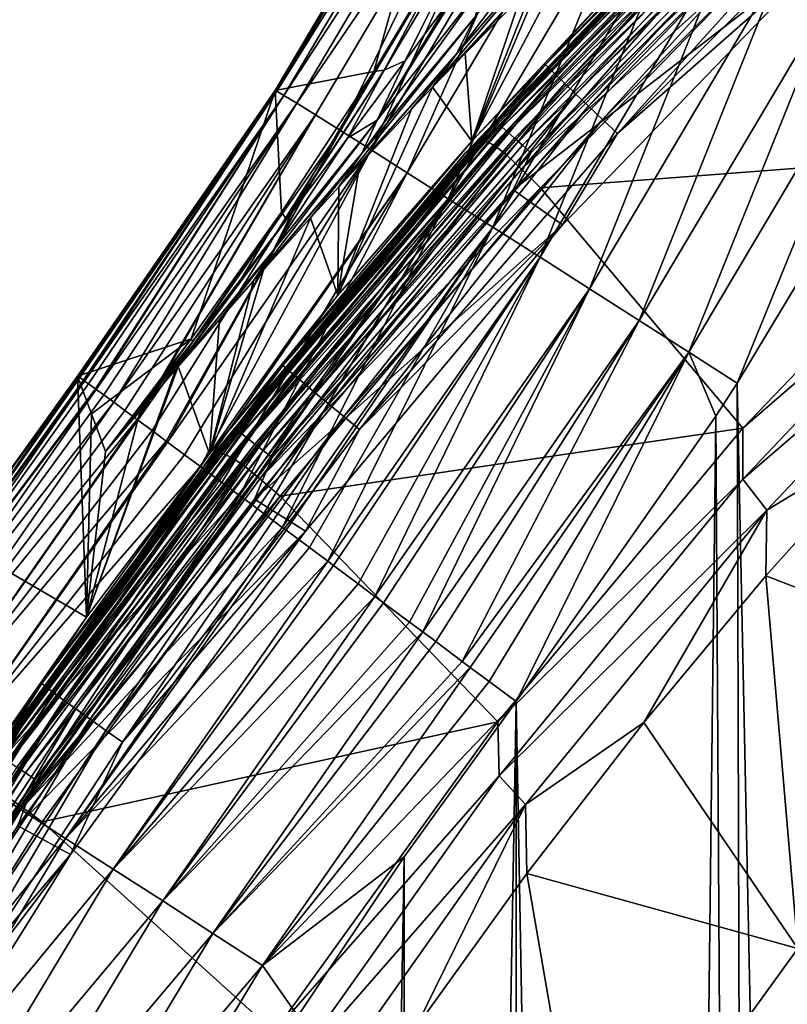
# Model space of a CAD drawing. Header units: metres. Extents: x -24 to 72, y -247 to 22.
# Tile 135 of 256: x -19.69 to -16.54, y -210.34 to -206.3. Entities that reach past the tile are written whole.
import ezdxf

# ---------------------------------------------------------------- set-up
doc = ezdxf.new("R2010")
doc.units = ezdxf.units.M
doc.layers.add('solid_509589_MEDIA_SW0001', color=7, linetype='CONTINUOUS')

msp = doc.modelspace()

# ---------------------------------------------------------------- linework, layer by layer
at = {"layer": 'solid_509589_MEDIA_SW0001'}
for points in [[(-16.37866, -205.326019, 274.504364), (-17.537264, -206.484451, 274.524597), (-16.674805, -205.594482, 274.594727)], [(-17.520477, -206.501587, 274.441193), (-17.537264, -206.484451, 274.524597), (-16.37866, -205.326019, 274.504364)], [(-16.362984, -205.344269, 274.42099), (-17.520477, -206.501587, 274.441193), (-16.37866, -205.326019, 274.504364)], [(-17.493374, -206.528259, 274.36322), (-17.520477, -206.501587, 274.441193), (-16.362984, -205.344269, 274.42099)], [(-16.337669, -205.372726, 274.343048), (-17.493374, -206.528259, 274.36322), (-16.362984, -205.344269, 274.42099)], [(-18.645992, -206.591751, 306.954346), (-17.91927, -205.364166, 306.946136), (-18.241711, -206.513687, 290.36264)], [(-17.911484, -205.366425, 307.182281), (-17.91927, -205.364166, 306.946136), (-18.645992, -206.591751, 306.954346)], [(-18.638815, -206.594864, 307.19046), (-17.911484, -205.366425, 307.182281), (-18.645992, -206.591751, 306.954346)], [(-18.638815, -206.594864, 307.19046), (-17.880953, -205.381012, 307.42514), (-17.911484, -205.366425, 307.182281)], [(-18.638815, -206.594864, 307.19046), (-18.609859, -206.611908, 307.433319), (-17.880953, -205.381012, 307.42514)], [(-18.609859, -206.611908, 307.433319), (-17.825811, -205.408997, 307.670654), (-17.880953, -205.381012, 307.42514)], [(-17.91927, -205.364166, 306.946136), (-17.862982, -205.884933, 289.738464), (-18.241711, -206.513687, 290.36264)], [(-17.456768, -206.563675, 274.292999), (-17.493374, -206.528259, 274.36322), (-16.337669, -205.372726, 274.343048)], [(-16.303484, -205.410568, 274.272858), (-17.456768, -206.563675, 274.292999), (-16.337669, -205.372726, 274.343048)], [(-18.609859, -206.611908, 307.433319), (-18.557323, -206.644058, 307.678802), (-17.825811, -205.408997, 307.670654)], [(-18.557323, -206.644058, 307.678802), (-17.744928, -205.451019, 307.914063), (-17.825811, -205.408997, 307.670654)], [(-17.411764, -206.606766, 274.232605), (-17.456768, -206.563675, 274.292999), (-16.303484, -205.410568, 274.272858)], [(-16.261454, -205.456635, 274.212555), (-17.411764, -206.606766, 274.232605), (-16.303484, -205.410568, 274.272858)], [(-18.557323, -206.644058, 307.678802), (-18.48012, -206.692032, 307.922241), (-17.744928, -205.451019, 307.914063)], [(-18.48012, -206.692032, 307.922241), (-18.378059, -206.755997, 308.158447), (-17.744928, -205.451019, 307.914063)], [(-18.378059, -206.755997, 308.158447), (-17.638111, -205.507217, 308.150208), (-17.744928, -205.451019, 307.914063)], [(-17.359718, -206.656235, 274.183929), (-17.411764, -206.606766, 274.232605), (-16.261454, -205.456635, 274.212555)], [(-16.212845, -205.509537, 274.16391), (-17.359718, -206.656235, 274.183929), (-16.261454, -205.456635, 274.212555)], [(-18.378059, -206.755997, 308.158447), (-18.251966, -206.835449, 308.382141), (-17.638111, -205.507217, 308.150208)], [(-18.251966, -206.835449, 308.382141), (-17.506231, -205.577194, 308.37384), (-17.638111, -205.507217, 308.150208)], [(-17.302195, -206.710587, 274.148376), (-17.359718, -206.656235, 274.183929), (-16.212845, -205.509537, 274.16391)], [(-16.159121, -205.567688, 274.128418), (-17.302195, -206.710587, 274.148376), (-16.212845, -205.509537, 274.16391)], [(-17.741938, -206.71846, 273.917389), (-16.586966, -205.534882, 273.896729), (-16.703791, -205.641541, 273.849823)], [(-16.577118, -205.544357, 273.943848), (-16.586966, -205.534882, 273.896729), (-17.741938, -206.71846, 273.917389)], [(-16.577118, -205.544357, 273.943848), (-17.741938, -206.71846, 273.917389), (-17.731405, -206.727234, 273.964508)], [(-16.577118, -205.544357, 273.943848), (-17.731405, -206.727234, 273.964508), (-16.561125, -205.560318, 273.987396)], [(-18.251966, -206.835449, 308.382141), (-18.103718, -206.92923, 308.588318), (-17.506231, -205.577194, 308.37384)], [(-18.103718, -206.92923, 308.588318), (-17.35125, -205.659897, 308.579865), (-17.506231, -205.577194, 308.37384)], [(-17.731405, -206.727234, 273.964508), (-17.714296, -206.74205, 274.008026), (-16.561125, -205.560318, 273.987396)], [(-16.561125, -205.560318, 273.987396), (-17.714296, -206.74205, 274.008026), (-16.539598, -205.582153, 274.025696)], [(-17.714296, -206.74205, 274.008026), (-17.691271, -206.762344, 274.046295), (-16.539598, -205.582153, 274.025696)], [(-16.539598, -205.582153, 274.025696), (-17.691271, -206.762344, 274.046295), (-16.513369, -205.609024, 274.057251)], [(-16.159121, -205.567688, 274.128418), (-17.240925, -206.768188, 274.127045), (-17.302195, -206.710587, 274.148376)], [(-16.159121, -205.567688, 274.128418), (-16.1019, -205.629333, 274.107147), (-17.240925, -206.768188, 274.127045)], [(-17.809338, -206.799973, 273.09549), (-16.643423, -205.596756, 273.074493), (-17.788157, -206.798676, 272.87439)], [(-16.703791, -205.641541, 273.849823), (-16.643423, -205.596756, 273.074493), (-17.809338, -206.799973, 273.09549)], [(-17.788157, -206.798676, 272.87439), (-16.620968, -205.596024, 272.853394), (-17.749828, -206.815262, 272.654724)], [(-16.643423, -205.596756, 273.074493), (-16.620968, -205.596024, 272.853394), (-17.788157, -206.798676, 272.87439)], [(-16.620968, -205.596024, 272.853394), (-16.583269, -205.614914, 272.633759), (-17.749828, -206.815262, 272.654724)], [(-17.749828, -206.815262, 272.654724), (-16.583269, -205.614914, 272.633759), (-17.698635, -206.853912, 272.440491)], [(-16.583269, -205.614914, 272.633759), (-16.534454, -205.65686, 272.419617), (-17.698635, -206.853912, 272.440491)], [(-17.691271, -206.762344, 274.046295), (-17.663216, -206.787354, 274.07782), (-16.513369, -205.609024, 274.057251)], [(-16.513369, -205.609024, 274.057251), (-17.663216, -206.787354, 274.07782), (-16.483448, -205.639908, 274.080872)], [(-17.537264, -206.484451, 274.524597), (-17.267267, -206.186844, 274.605072), (-16.674805, -205.594482, 274.594727)], [(-17.240925, -206.768188, 274.127045), (-16.1019, -205.629333, 274.107147), (-16.327068, -205.962326, 274.105438)], [(-18.103718, -206.92923, 308.588318), (-17.936157, -207.035507, 308.77243), (-17.35125, -205.659897, 308.579865)], [(-17.936157, -207.035507, 308.77243), (-17.176147, -205.753754, 308.763824), (-17.35125, -205.659897, 308.579865)], [(-17.864355, -206.847565, 273.87085), (-16.703791, -205.641541, 273.849823), (-17.809338, -206.799973, 273.09549)], [(-17.741938, -206.71846, 273.917389), (-16.703791, -205.641541, 273.849823), (-17.864355, -206.847565, 273.87085)], [(-17.698635, -206.853912, 272.440491), (-16.534454, -205.65686, 272.419617), (-17.63525, -206.914185, 272.23468)], [(-17.663216, -206.787354, 274.07782), (-17.631212, -206.816086, 274.10141), (-16.483448, -205.639908, 274.080872)], [(-16.534454, -205.65686, 272.419617), (-16.47517, -205.72142, 272.213867), (-17.63525, -206.914185, 272.23468)], [(-16.483448, -205.639908, 274.080872), (-17.631212, -206.816086, 274.10141), (-16.450985, -205.673584, 274.095673)], [(-17.33926, -205.696518, 287.342468), (-17.394405, -205.858673, 287.149506), (-17.901068, -206.440231, 287.978607)], [(-17.826345, -206.291229, 288.179047), (-17.33926, -205.696518, 287.342468), (-17.901068, -206.440231, 287.978607)], [(-17.631212, -206.816086, 274.10141), (-17.596489, -206.847443, 274.11615), (-16.450985, -205.673584, 274.095673)], [(-16.450985, -205.673584, 274.095673), (-17.596489, -206.847443, 274.11615), (-16.52075, -205.807907, 274.102753)], [(-17.63525, -206.914185, 272.23468), (-16.47517, -205.72142, 272.213867), (-16.402811, -205.80423, 272.019562)], [(-17.936157, -207.035507, 308.77243), (-17.752926, -207.152008, 308.930969), (-17.176147, -205.753754, 308.763824)], [(-17.752926, -207.152008, 308.930969), (-16.984732, -205.85672, 308.92215), (-17.176147, -205.753754, 308.763824)], [(-17.668833, -206.999619, 274.123566), (-16.327068, -205.962326, 274.105438), (-16.52075, -205.807907, 274.102753)], [(-17.596489, -206.847443, 274.11615), (-17.668833, -206.999619, 274.123566), (-16.52075, -205.807907, 274.102753)], [(-17.63525, -206.914185, 272.23468), (-16.402811, -205.80423, 272.019562), (-17.556961, -206.991119, 272.040253)], [(-15.640821, -206.844528, 270.135468), (-17.556961, -206.991119, 272.040253), (-16.402811, -205.80423, 272.019562)], [(-17.802208, -205.84375, 289.163055), (-18.112621, -206.469467, 289.328735), (-18.198643, -206.507797, 289.78299)], [(-17.802208, -205.84375, 289.163055), (-18.198643, -206.507797, 289.78299), (-17.862982, -205.884933, 289.738464)], [(-17.802208, -205.84375, 289.163055), (-17.929056, -206.219742, 288.935242), (-18.112621, -206.469467, 289.328735)], [(-17.394405, -205.858673, 287.149506), (-17.476107, -206.012192, 286.955048), (-18.000973, -206.578735, 287.778137)], [(-17.901068, -206.440231, 287.978607), (-17.394405, -205.858673, 287.149506), (-18.000973, -206.578735, 287.778137)], [(-17.752926, -207.152008, 308.930969), (-17.558207, -207.276047, 309.061462), (-16.984732, -205.85672, 308.92215)], [(-17.558207, -207.276047, 309.061462), (-16.781364, -205.966415, 309.05246), (-16.984732, -205.85672, 308.92215)], [(-18.198643, -206.507797, 289.78299), (-18.241711, -206.513687, 290.36264), (-17.862982, -205.884933, 289.738464)], [(-17.405056, -205.976593, 286.370239), (-17.267267, -206.186844, 274.605072), (-17.83869, -206.79953, 274.615784)], [(-17.581131, -206.15065, 286.757874), (-17.405056, -205.976593, 286.370239), (-17.83869, -206.79953, 274.615784)], [(-17.668833, -206.999619, 274.123566), (-17.466717, -207.142227, 274.126038), (-16.327068, -205.962326, 274.105438)], [(-17.558207, -207.276047, 309.061462), (-17.356407, -207.404816, 309.16275), (-16.781364, -205.966415, 309.05246)], [(-17.240925, -206.768188, 274.127045), (-16.327068, -205.962326, 274.105438), (-17.466717, -207.142227, 274.126038)], [(-17.356407, -207.404816, 309.16275), (-16.570658, -206.080368, 309.153503), (-16.781364, -205.966415, 309.05246)], [(-17.866783, -206.43988, 287.436157), (-18.000973, -206.578735, 287.778137), (-17.476107, -206.012192, 286.955048)], [(-17.866783, -206.43988, 287.436157), (-17.476107, -206.012192, 286.955048), (-17.639256, -206.208817, 286.890594)], [(-17.356407, -207.404816, 309.16275), (-17.151875, -207.535507, 309.234833), (-16.570658, -206.080368, 309.153503)], [(-17.151875, -207.535507, 309.234833), (-16.357147, -206.196091, 309.225311), (-16.570658, -206.080368, 309.153503)], [(-17.780678, -206.140396, 288.38446), (-17.826345, -206.291229, 288.179047), (-18.292322, -206.851715, 289.063416)], [(-18.227964, -206.713226, 289.279694), (-17.780678, -206.140396, 288.38446), (-18.292322, -206.851715, 289.063416)], [(-17.864962, -206.132111, 288.801666), (-17.780678, -206.140396, 288.38446), (-18.227964, -206.713226, 289.279694)], [(-17.929056, -206.219742, 288.935242), (-17.864962, -206.132111, 288.801666), (-18.227964, -206.713226, 289.279694)], [(-17.639256, -206.208817, 286.890594), (-17.581131, -206.15065, 286.757874), (-17.83869, -206.79953, 274.615784)], [(-17.537264, -206.484451, 274.524597), (-17.83869, -206.79953, 274.615784), (-17.267267, -206.186844, 274.605072)], [(-17.151875, -207.535507, 309.234833), (-16.948629, -207.665558, 309.278809), (-16.357147, -206.196091, 309.225311)], [(-16.948629, -207.665558, 309.278809), (-16.145023, -206.311295, 309.269012), (-16.357147, -206.196091, 309.225311)], [(-18.112621, -206.469467, 289.328735), (-17.929056, -206.219742, 288.935242), (-18.227964, -206.713226, 289.279694)], [(-17.866783, -206.43988, 287.436157), (-17.639256, -206.208817, 286.890594), (-17.83869, -206.79953, 274.615784)], [(-17.826345, -206.291229, 288.179047), (-17.901068, -206.440231, 287.978607), (-18.384953, -206.986816, 288.855011)], [(-18.292322, -206.851715, 289.063416), (-17.826345, -206.291229, 288.179047), (-18.384953, -206.986816, 288.855011)], [(-16.948629, -207.665558, 309.278809), (-16.750237, -207.792786, 309.296631), (-16.145023, -206.311295, 309.269012)], [(-16.145023, -206.311295, 309.269012), (-16.750237, -207.792786, 309.296631), (-16.094177, -206.7052, 309.288879)], [(-18.298927, -206.893997, 288.600006), (-18.384953, -206.986816, 288.855011), (-17.901068, -206.440231, 287.978607)], [(-18.298927, -206.893997, 288.600006), (-17.901068, -206.440231, 287.978607), (-18.087189, -206.668976, 288.006592)], [(-17.901068, -206.440231, 287.978607), (-18.000973, -206.578735, 287.778137), (-18.087189, -206.668976, 288.006592)], [(-17.866783, -206.43988, 287.436157), (-17.83869, -206.79953, 274.615784), (-18.000973, -206.578735, 287.778137)], [(-18.3489, -206.787933, 289.860504), (-18.112621, -206.469467, 289.328735), (-18.227964, -206.713226, 289.279694)], [(-18.198643, -206.507797, 289.78299), (-18.112621, -206.469467, 289.328735), (-18.3489, -206.787933, 289.860504)], [(-18.645992, -206.591751, 306.954346), (-18.241711, -206.513687, 290.36264), (-18.620245, -207.090363, 291.037079)], [(-18.241711, -206.513687, 290.36264), (-18.599028, -207.120453, 290.458221), (-18.620245, -207.090363, 291.037079)], [(-17.537264, -206.484451, 274.524597), (-18.6141, -207.719223, 274.546143), (-17.83869, -206.79953, 274.615784)], [(-18.596283, -207.735184, 274.462738), (-18.6141, -207.719223, 274.546143), (-17.537264, -206.484451, 274.524597)], [(-18.198643, -206.507797, 289.78299), (-18.573149, -207.086288, 290.394623), (-18.599028, -207.120453, 290.458221)], [(-18.198643, -206.507797, 289.78299), (-18.599028, -207.120453, 290.458221), (-18.241711, -206.513687, 290.36264)], [(-17.520477, -206.501587, 274.441193), (-18.596283, -207.735184, 274.462738), (-17.537264, -206.484451, 274.524597)], [(-18.567514, -207.759949, 274.384735), (-18.596283, -207.735184, 274.462738), (-17.520477, -206.501587, 274.441193)], [(-18.198643, -206.507797, 289.78299), (-18.3489, -206.787933, 289.860504), (-18.573149, -207.086288, 290.394623)], [(-17.493374, -206.528259, 274.36322), (-18.567514, -207.759949, 274.384735), (-17.520477, -206.501587, 274.441193)], [(-18.528662, -207.792786, 274.314453), (-18.567514, -207.759949, 274.384735), (-17.493374, -206.528259, 274.36322)], [(-17.456768, -206.563675, 274.292999), (-18.528662, -207.792786, 274.314453), (-17.493374, -206.528259, 274.36322)], [(-18.645992, -206.591751, 306.954346), (-18.990206, -207.61113, 291.756622), (-19.457464, -207.76326, 306.959839)], [(-19.456007, -207.763824, 307.098175), (-18.645992, -206.591751, 306.954346), (-19.457464, -207.76326, 306.959839)], [(-19.456007, -207.763824, 307.098175), (-19.452948, -207.765869, 307.164368), (-18.645992, -206.591751, 306.954346)], [(-19.452948, -207.765869, 307.164368), (-18.638815, -206.594864, 307.19046), (-18.645992, -206.591751, 306.954346)], [(-19.452948, -207.765869, 307.164368), (-19.447878, -207.769394, 307.236328), (-18.638815, -206.594864, 307.19046)], [(-19.447878, -207.769394, 307.236328), (-19.433117, -207.779907, 307.373505), (-18.638815, -206.594864, 307.19046)], [(-19.433117, -207.779907, 307.373505), (-19.428078, -207.783524, 307.40979), (-18.638815, -206.594864, 307.19046)], [(-19.428078, -207.783524, 307.40979), (-18.609859, -206.611908, 307.433319), (-18.638815, -206.594864, 307.19046)], [(-18.645992, -206.591751, 306.954346), (-18.620245, -207.090363, 291.037079), (-18.990206, -207.61113, 291.756622)], [(-18.480894, -207.832703, 274.254028), (-18.528662, -207.792786, 274.314453), (-17.456768, -206.563675, 274.292999)], [(-17.411764, -206.606766, 274.232605), (-18.480894, -207.832703, 274.254028), (-17.456768, -206.563675, 274.292999)], [(-18.000973, -206.578735, 287.778137), (-17.83869, -206.79953, 274.615784), (-18.38838, -207.431778, 274.626801)], [(-18.087189, -206.668976, 288.006592), (-18.000973, -206.578735, 287.778137), (-18.38838, -207.431778, 274.626801)], [(-19.428078, -207.783524, 307.40979), (-19.411772, -207.795334, 307.509369), (-18.609859, -206.611908, 307.433319)], [(-19.411772, -207.795334, 307.509369), (-19.383913, -207.815643, 307.643433), (-18.609859, -206.611908, 307.433319)], [(-19.383913, -207.815643, 307.643433), (-19.380383, -207.818222, 307.658356), (-18.609859, -206.611908, 307.433319)], [(-19.380383, -207.818222, 307.658356), (-18.557323, -206.644058, 307.678802), (-18.609859, -206.611908, 307.433319)], [(-18.425652, -207.87851, 274.205261), (-18.480894, -207.832703, 274.254028), (-17.411764, -206.606766, 274.232605)], [(-17.359718, -206.656235, 274.183929), (-18.425652, -207.87851, 274.205261), (-17.411764, -206.606766, 274.232605)], [(-19.380383, -207.818222, 307.658356), (-19.349659, -207.840729, 307.775146), (-18.557323, -206.644058, 307.678802)], [(-19.349659, -207.840729, 307.775146), (-19.308699, -207.870834, 307.905304), (-18.557323, -206.644058, 307.678802)], [(-19.308699, -207.870834, 307.905304), (-18.48012, -206.692032, 307.922241), (-18.557323, -206.644058, 307.678802)], [(-18.364595, -207.928818, 274.169647), (-18.425652, -207.87851, 274.205261), (-17.359718, -206.656235, 274.183929)], [(-18.298927, -206.893997, 288.600006), (-18.087189, -206.668976, 288.006592), (-18.38838, -207.431778, 274.626801)], [(-17.302195, -206.710587, 274.148376), (-18.364595, -207.928818, 274.169647), (-17.359718, -206.656235, 274.183929)], [(-19.308699, -207.870834, 307.905304), (-19.262432, -207.904922, 308.029785), (-18.48012, -206.692032, 307.922241)], [(-19.262432, -207.904922, 308.029785), (-19.21274, -207.941605, 308.145325), (-18.48012, -206.692032, 307.922241)], [(-19.21274, -207.941605, 308.145325), (-19.209801, -207.943771, 308.151703), (-18.48012, -206.692032, 307.922241)], [(-19.209801, -207.943771, 308.151703), (-18.378059, -206.755997, 308.158447), (-18.48012, -206.692032, 307.922241)], [(-18.812626, -207.97876, 273.939392), (-17.741938, -206.71846, 273.917389), (-17.864355, -206.847565, 273.87085)], [(-17.731405, -206.727234, 273.964508), (-17.741938, -206.71846, 273.917389), (-18.812626, -207.97876, 273.939392)], [(-18.227964, -206.713226, 289.279694), (-18.292322, -206.851715, 289.063416), (-18.735083, -207.37291, 289.993195)], [(-18.653236, -207.246567, 290.220184), (-18.227964, -206.713226, 289.279694), (-18.735083, -207.37291, 289.993195)], [(-18.3489, -206.787933, 289.860504), (-18.227964, -206.713226, 289.279694), (-18.653236, -207.246567, 290.220184)], [(-17.302195, -206.710587, 274.148376), (-18.299564, -207.982101, 274.148224), (-18.364595, -207.928818, 274.169647)], [(-17.302195, -206.710587, 274.148376), (-17.240925, -206.768188, 274.127045), (-18.299564, -207.982101, 274.148224)], [(-16.094177, -206.7052, 309.288879), (-16.750237, -207.792786, 309.296631), (-16.138479, -237.225464, 309.820862)], [(-19.209801, -207.943771, 308.151703), (-19.151379, -207.986954, 308.269531), (-18.378059, -206.755997, 308.158447)], [(-19.151379, -207.986954, 308.269531), (-19.093292, -208.029953, 308.372894), (-18.378059, -206.755997, 308.158447)], [(-19.093292, -208.029953, 308.372894), (-19.087387, -208.034317, 308.382751), (-18.378059, -206.755997, 308.158447)], [(-19.087387, -208.034317, 308.382751), (-18.251966, -206.835449, 308.382141), (-18.378059, -206.755997, 308.158447)], [(-17.731405, -206.727234, 273.964508), (-18.812626, -207.97876, 273.939392), (-18.801456, -207.986786, 273.986481)], [(-17.731405, -206.727234, 273.964508), (-18.801456, -207.986786, 273.986481), (-17.714296, -206.74205, 274.008026)], [(-18.801456, -207.986786, 273.986481), (-18.783316, -208.000397, 274.029968), (-17.714296, -206.74205, 274.008026)], [(-17.714296, -206.74205, 274.008026), (-18.783316, -208.000397, 274.029968), (-17.691271, -206.762344, 274.046295)], [(-18.783316, -208.000397, 274.029968), (-18.758902, -208.019058, 274.068207), (-17.691271, -206.762344, 274.046295)], [(-17.691271, -206.762344, 274.046295), (-18.758902, -208.019058, 274.068207), (-17.663216, -206.787354, 274.07782)], [(-18.888447, -208.081604, 273.117859), (-17.809338, -206.799973, 273.09549), (-18.868502, -208.079895, 272.896729)], [(-17.864355, -206.847565, 273.87085), (-17.809338, -206.799973, 273.09549), (-18.888447, -208.081604, 273.117859)], [(-18.868502, -208.079895, 272.896729), (-17.788157, -206.798676, 272.87439), (-18.829679, -208.094147, 272.677032)], [(-17.809338, -206.799973, 273.09549), (-17.788157, -206.798676, 272.87439), (-18.868502, -208.079895, 272.896729)], [(-17.788157, -206.798676, 272.87439), (-17.749828, -206.815262, 272.654724), (-18.829679, -208.094147, 272.677032)], [(-18.758902, -208.019058, 274.068207), (-18.729153, -208.042068, 274.099731), (-17.663216, -206.787354, 274.07782)], [(-17.663216, -206.787354, 274.07782), (-18.729153, -208.042068, 274.099731), (-17.631212, -206.816086, 274.10141)], [(-18.573149, -207.086288, 290.394623), (-18.3489, -206.787933, 289.860504), (-18.653236, -207.246567, 290.220184)], [(-18.6141, -207.719223, 274.546143), (-18.38838, -207.431778, 274.626801), (-17.83869, -206.79953, 274.615784)], [(-18.299564, -207.982101, 274.148224), (-17.240925, -206.768188, 274.127045), (-17.466717, -207.142227, 274.126038)], [(-19.087387, -208.034317, 308.382751), (-19.018087, -208.085663, 308.490967), (-18.251966, -206.835449, 308.382141)], [(-19.018087, -208.085663, 308.490967), (-18.952156, -208.134567, 308.582703), (-18.251966, -206.835449, 308.382141)], [(-18.952156, -208.134567, 308.582703), (-18.103718, -206.92923, 308.588318), (-18.251966, -206.835449, 308.382141)], [(-18.829679, -208.094147, 272.677032), (-17.749828, -206.815262, 272.654724), (-18.776333, -208.129333, 272.462738)], [(-17.749828, -206.815262, 272.654724), (-17.698635, -206.853912, 272.440491), (-18.776333, -208.129333, 272.462738)], [(-18.729153, -208.042068, 274.099731), (-18.695217, -208.068527, 274.12326), (-17.631212, -206.816086, 274.10141)], [(-17.631212, -206.816086, 274.10141), (-18.695217, -208.068527, 274.12326), (-17.596489, -206.847443, 274.11615)], [(-18.938021, -208.131531, 273.89328), (-17.864355, -206.847565, 273.87085), (-18.888447, -208.081604, 273.117859)], [(-18.812626, -207.97876, 273.939392), (-17.864355, -206.847565, 273.87085), (-18.938021, -208.131531, 273.89328)], [(-18.776333, -208.129333, 272.462738), (-17.698635, -206.853912, 272.440491), (-18.709156, -208.185059, 272.256866)], [(-18.693995, -207.326904, 289.850433), (-18.735083, -207.37291, 289.993195), (-18.292322, -206.851715, 289.063416)], [(-17.698635, -206.853912, 272.440491), (-17.63525, -206.914185, 272.23468), (-18.709156, -208.185059, 272.256866)], [(-18.695217, -208.068527, 274.12326), (-18.6584, -208.097427, 274.13797), (-17.596489, -206.847443, 274.11615)], [(-18.693995, -207.326904, 289.850433), (-18.292322, -206.851715, 289.063416), (-18.501528, -207.113892, 289.21524)], [(-17.596489, -206.847443, 274.11615), (-18.6584, -208.097427, 274.13797), (-17.668833, -206.999619, 274.123566)], [(-18.292322, -206.851715, 289.063416), (-18.384953, -206.986816, 288.855011), (-18.501528, -207.113892, 289.21524)], [(-15.640821, -206.844528, 270.135468), (-16.727224, -207.976563, 270.155212), (-17.556961, -206.991119, 272.040253)], [(-15.645184, -207.043793, 269.96344), (-16.727224, -207.976563, 270.155212), (-15.640821, -206.844528, 270.135468)], [(-18.709156, -208.185059, 272.256866), (-17.63525, -206.914185, 272.23468), (-17.556961, -206.991119, 272.040253)], [(-18.298927, -206.893997, 288.600006), (-18.38838, -207.431778, 274.626801), (-18.384953, -206.986816, 288.855011)], [(-18.952156, -208.134567, 308.582703), (-18.943686, -208.140839, 308.593811), (-18.103718, -206.92923, 308.588318)], [(-18.943686, -208.140839, 308.593811), (-18.864471, -208.199631, 308.690918), (-18.103718, -206.92923, 308.588318)], [(-18.864471, -208.199631, 308.690918), (-18.79211, -208.253372, 308.770172), (-18.103718, -206.92923, 308.588318)], [(-18.79211, -208.253372, 308.770172), (-17.936157, -207.035507, 308.77243), (-18.103718, -206.92923, 308.588318)], [(-18.731232, -208.268509, 274.145691), (-17.466717, -207.142227, 274.126038), (-17.668833, -206.999619, 274.123566)], [(-18.6584, -208.097427, 274.13797), (-18.731232, -208.268509, 274.145691), (-17.668833, -206.999619, 274.123566)], [(-18.709156, -208.185059, 272.256866), (-17.556961, -206.991119, 272.040253), (-18.625406, -208.255692, 272.062347)], [(-16.727224, -207.976563, 270.155212), (-18.625406, -208.255692, 272.062347), (-17.556961, -206.991119, 272.040253)], [(-18.501528, -207.113892, 289.21524), (-18.384953, -206.986816, 288.855011), (-18.38838, -207.431778, 274.626801)], [(-18.79211, -208.253372, 308.770172), (-18.780756, -208.26181, 308.78186), (-17.936157, -207.035507, 308.77243)], [(-18.780756, -208.26181, 308.78186), (-18.692791, -208.327194, 308.866425), (-17.936157, -207.035507, 308.77243)], [(-18.692791, -208.327194, 308.866425), (-18.616714, -208.383759, 308.931549), (-17.936157, -207.035507, 308.77243)], [(-18.616714, -208.383759, 308.931549), (-17.752926, -207.152008, 308.930969), (-17.936157, -207.035507, 308.77243)], [(-16.727358, -208.186432, 269.983368), (-16.727224, -207.976563, 270.155212), (-15.645184, -207.043793, 269.96344)], [(-16.727358, -208.186432, 269.983368), (-15.645184, -207.043793, 269.96344), (-15.555844, -207.17775, 269.806396)], [(-18.573149, -207.086288, 290.394623), (-18.653236, -207.246567, 290.220184), (-19.053518, -207.735291, 291.204071)], [(-18.599028, -207.120453, 290.458221), (-18.573149, -207.086288, 290.394623), (-19.053518, -207.735291, 291.204071)], [(-18.785013, -207.36409, 290.929077), (-18.599028, -207.120453, 290.458221), (-19.053518, -207.735291, 291.204071)], [(-18.620245, -207.090363, 291.037079), (-18.984335, -207.621399, 291.462097), (-18.990206, -207.61113, 291.756622)], [(-18.620245, -207.090363, 291.037079), (-18.785013, -207.36409, 290.929077), (-18.984335, -207.621399, 291.462097)], [(-18.501528, -207.113892, 289.21524), (-18.38838, -207.431778, 274.626801), (-18.915667, -208.082825, 274.638184)], [(-18.693995, -207.326904, 289.850433), (-18.501528, -207.113892, 289.21524), (-18.915667, -208.082825, 274.638184)], [(-18.620245, -207.090363, 291.037079), (-18.599028, -207.120453, 290.458221), (-18.785013, -207.36409, 290.929077)], [(-18.731232, -208.268509, 274.145691), (-18.521376, -208.398865, 274.14798), (-17.466717, -207.142227, 274.126038)], [(-18.616714, -208.383759, 308.931549), (-18.600927, -208.395493, 308.944214), (-17.752926, -207.152008, 308.930969)], [(-18.600927, -208.395493, 308.944214), (-18.505518, -208.466476, 309.014984), (-17.752926, -207.152008, 308.930969)], [(-18.299564, -207.982101, 274.148224), (-17.466717, -207.142227, 274.126038), (-18.521376, -208.398865, 274.14798)], [(-18.505518, -208.466476, 309.014984), (-18.430054, -208.522644, 309.064362), (-17.752926, -207.152008, 308.930969)], [(-18.430054, -208.522644, 309.064362), (-17.558207, -207.276047, 309.061462), (-17.752926, -207.152008, 308.930969)], [(-16.727358, -208.186432, 269.983368), (-15.555844, -207.17775, 269.806396), (-16.628428, -208.313126, 269.826202)], [(-16.108904, -207.998199, 269.679962), (-16.628428, -208.313126, 269.826202), (-15.555844, -207.17775, 269.806396)], [(-19.044256, -207.724609, 291.165894), (-19.053518, -207.735291, 291.204071), (-18.653236, -207.246567, 290.220184)], [(-19.044256, -207.724609, 291.165894), (-18.653236, -207.246567, 290.220184), (-18.875044, -207.530914, 290.501312)], [(-18.653236, -207.246567, 290.220184), (-18.735083, -207.37291, 289.993195), (-18.875044, -207.530914, 290.501312)], [(-18.430054, -208.522644, 309.064362), (-18.406851, -208.539917, 309.078461), (-17.558207, -207.276047, 309.061462)], [(-18.406851, -208.539917, 309.078461), (-18.305328, -208.615524, 309.13446), (-17.558207, -207.276047, 309.061462)], [(-18.305328, -208.615524, 309.13446), (-18.236509, -208.666794, 309.167358), (-17.558207, -207.276047, 309.061462)], [(-18.236509, -208.666794, 309.167358), (-17.356407, -207.404816, 309.16275), (-17.558207, -207.276047, 309.061462)], [(-18.693995, -207.326904, 289.850433), (-18.915667, -208.082825, 274.638184), (-18.735083, -207.37291, 289.993195)], [(-18.984335, -207.621399, 291.462097), (-18.785013, -207.36409, 290.929077), (-19.053518, -207.735291, 291.204071)], [(-18.875044, -207.530914, 290.501312), (-18.735083, -207.37291, 289.993195), (-18.915667, -208.082825, 274.638184)], [(-18.236509, -208.666794, 309.167358), (-18.201326, -208.693008, 309.182709), (-17.356407, -207.404816, 309.16275)], [(-18.201326, -208.693008, 309.182709), (-18.095163, -208.772141, 309.223083), (-17.356407, -207.404816, 309.16275)], [(-18.095163, -208.772141, 309.223083), (-18.040325, -208.813019, 309.24057), (-17.356407, -207.404816, 309.16275)], [(-18.040325, -208.813019, 309.24057), (-17.151875, -207.535507, 309.234833), (-17.356407, -207.404816, 309.16275)], [(-18.6141, -207.719223, 274.546143), (-18.915667, -208.082825, 274.638184), (-18.38838, -207.431778, 274.626801)], [(-19.044256, -207.724609, 291.165894), (-18.875044, -207.530914, 290.501312), (-18.915667, -208.082825, 274.638184)], [(-18.040325, -208.813019, 309.24057), (-17.987288, -208.85257, 309.255402), (-17.151875, -207.535507, 309.234833)], [(-17.987288, -208.85257, 309.255402), (-17.878082, -208.934036, 309.279602), (-17.151875, -207.535507, 309.234833)], [(-17.878082, -208.934036, 309.279602), (-16.948629, -207.665558, 309.278809), (-17.151875, -207.535507, 309.234833)], [(-18.990206, -207.61113, 291.756622), (-19.400015, -207.918076, 299.728577), (-19.457464, -207.76326, 306.959839)], [(-18.990206, -207.61113, 291.756622), (-19.342718, -208.07254, 292.513916), (-19.400015, -207.918076, 299.728577)], [(-18.990206, -207.61113, 291.756622), (-19.170076, -207.857147, 291.990753), (-19.342718, -208.07254, 292.513916)], [(-18.990206, -207.61113, 291.756622), (-18.984335, -207.621399, 291.462097), (-19.170076, -207.857147, 291.990753)], [(-18.984335, -207.621399, 291.462097), (-19.053518, -207.735291, 291.204071), (-19.199978, -207.905243, 291.83667)], [(-19.170076, -207.857147, 291.990753), (-18.984335, -207.621399, 291.462097), (-19.199978, -207.905243, 291.83667)], [(-17.878082, -208.934036, 309.279602), (-17.845314, -208.958481, 309.285217), (-16.948629, -207.665558, 309.278809)], [(-17.845314, -208.958481, 309.285217), (-17.767885, -209.016266, 309.295532), (-16.948629, -207.665558, 309.278809)], [(-17.767885, -209.016266, 309.295532), (-17.657221, -209.098877, 309.303192), (-16.948629, -207.665558, 309.278809)], [(-16.948629, -207.665558, 309.278809), (-17.657221, -209.098877, 309.303192), (-16.837915, -207.928116, 309.297455)], [(-16.948629, -207.665558, 309.278809), (-16.837915, -207.928116, 309.297455), (-16.750237, -207.792786, 309.296631)], [(-18.6141, -207.719223, 274.546143), (-19.604149, -209.024597, 274.568909), (-18.915667, -208.082825, 274.638184)], [(-19.585382, -209.039307, 274.485504), (-19.604149, -209.024597, 274.568909), (-18.6141, -207.719223, 274.546143)], [(-18.596283, -207.735184, 274.462738), (-19.585382, -209.039307, 274.485504), (-18.6141, -207.719223, 274.546143)], [(-19.044256, -207.724609, 291.165894), (-18.915667, -208.082825, 274.638184), (-19.419907, -208.751877, 274.649841)], [(-19.044256, -207.724609, 291.165894), (-19.419907, -208.751877, 274.649841), (-19.053518, -207.735291, 291.204071)], [(-20.382427, -209.101517, 307.168152), (-19.452948, -207.765869, 307.164368), (-19.947844, -208.444138, 306.96344)], [(-20.382427, -209.101517, 307.168152), (-19.447878, -207.769394, 307.236328), (-19.452948, -207.765869, 307.164368)], [(-20.382427, -209.101517, 307.168152), (-19.433117, -207.779907, 307.373505), (-19.447878, -207.769394, 307.236328)], [(-19.947844, -208.444138, 306.96344), (-19.457464, -207.76326, 306.959839), (-19.419907, -208.751877, 274.649841)], [(-19.456007, -207.763824, 307.098175), (-19.457464, -207.76326, 306.959839), (-19.947844, -208.444138, 306.96344)], [(-19.456007, -207.763824, 307.098175), (-19.947844, -208.444138, 306.96344), (-19.452948, -207.765869, 307.164368)], [(-19.555084, -209.062057, 274.40744), (-19.585382, -209.039307, 274.485504), (-18.596283, -207.735184, 274.462738)], [(-18.567514, -207.759949, 274.384735), (-19.555084, -209.062057, 274.40744), (-18.596283, -207.735184, 274.462738)], [(-19.514166, -209.092178, 274.337128), (-19.555084, -209.062057, 274.40744), (-18.567514, -207.759949, 274.384735)], [(-18.528662, -207.792786, 274.314453), (-19.514166, -209.092178, 274.337128), (-18.567514, -207.759949, 274.384735)], [(-19.457464, -207.76326, 306.959839), (-19.400015, -207.918076, 299.728577), (-19.419907, -208.751877, 274.649841)], [(-19.199978, -207.905243, 291.83667), (-19.053518, -207.735291, 291.204071), (-19.419907, -208.751877, 274.649841)], [(-20.382427, -209.101517, 307.168152), (-19.428078, -207.783524, 307.40979), (-19.433117, -207.779907, 307.373505)], [(-20.356386, -209.117142, 307.413727), (-19.428078, -207.783524, 307.40979), (-20.382427, -209.101517, 307.168152)], [(-20.356386, -209.117142, 307.413727), (-19.411772, -207.795334, 307.509369), (-19.428078, -207.783524, 307.40979)], [(-20.356386, -209.117142, 307.413727), (-19.383913, -207.815643, 307.643433), (-19.411772, -207.795334, 307.509369)], [(-19.463858, -209.128738, 274.276642), (-19.514166, -209.092178, 274.337128), (-18.528662, -207.792786, 274.314453)], [(-18.480894, -207.832703, 274.254028), (-19.463858, -209.128738, 274.276642), (-18.528662, -207.792786, 274.314453)], [(-16.750237, -207.792786, 309.296631), (-16.837915, -207.928116, 309.297455), (-16.663794, -236.641571, 309.801697)], [(-16.750237, -207.792786, 309.296631), (-16.663794, -236.641571, 309.801697), (-16.138479, -237.225464, 309.820862)], [(-20.356386, -209.117142, 307.413727), (-19.380383, -207.818222, 307.658356), (-19.383913, -207.815643, 307.643433)], [(-20.356386, -209.117142, 307.413727), (-20.306395, -209.148254, 307.662445), (-19.380383, -207.818222, 307.658356)], [(-20.306395, -209.148254, 307.662445), (-19.349659, -207.840729, 307.775146), (-19.380383, -207.818222, 307.658356)], [(-20.306395, -209.148254, 307.662445), (-19.308699, -207.870834, 307.905304), (-19.349659, -207.840729, 307.775146)], [(-19.405678, -209.17067, 274.227814), (-19.463858, -209.128738, 274.276642), (-18.480894, -207.832703, 274.254028)], [(-18.425652, -207.87851, 274.205261), (-19.405678, -209.17067, 274.227814), (-18.480894, -207.832703, 274.254028)], [(-20.306395, -209.148254, 307.662445), (-20.231266, -209.195648, 307.909515), (-19.308699, -207.870834, 307.905304)], [(-20.231266, -209.195648, 307.909515), (-19.262432, -207.904922, 308.029785), (-19.308699, -207.870834, 307.905304)], [(-19.341373, -209.21669, 274.192108), (-19.405678, -209.17067, 274.227814), (-18.425652, -207.87851, 274.205261)], [(-19.342718, -208.07254, 292.513916), (-19.170076, -207.857147, 291.990753), (-19.199978, -207.905243, 291.83667)], [(-18.364595, -207.928818, 274.169647), (-19.341373, -209.21669, 274.192108), (-18.425652, -207.87851, 274.205261)], [(-20.231266, -209.195648, 307.909515), (-19.21274, -207.941605, 308.145325), (-19.262432, -207.904922, 308.029785)], [(-19.342718, -208.07254, 292.513916), (-19.199978, -207.905243, 291.83667), (-19.419907, -208.751877, 274.649841)], [(-19.400015, -207.918076, 299.728577), (-19.342718, -208.07254, 292.513916), (-19.419907, -208.751877, 274.649841)], [(-18.364595, -207.928818, 274.169647), (-19.272884, -209.265427, 274.170624), (-19.341373, -209.21669, 274.192108)], [(-18.364595, -207.928818, 274.169647), (-18.299564, -207.982101, 274.148224), (-19.272884, -209.265427, 274.170624)], [(-16.837915, -207.928116, 309.297455), (-17.657221, -209.098877, 309.303192), (-17.16774, -236.039505, 309.782318)], [(-16.837915, -207.928116, 309.297455), (-17.16774, -236.039505, 309.782318), (-16.663794, -236.641571, 309.801697)], [(-20.231266, -209.195648, 307.909515), (-20.130732, -209.259521, 308.149597), (-19.21274, -207.941605, 308.145325)], [(-20.130732, -209.259521, 308.149597), (-19.209801, -207.943771, 308.151703), (-19.21274, -207.941605, 308.145325)], [(-20.130732, -209.259521, 308.149597), (-19.151379, -207.986954, 308.269531), (-19.209801, -207.943771, 308.151703)], [(-20.130732, -209.259521, 308.149597), (-19.093292, -208.029953, 308.372894), (-19.151379, -207.986954, 308.269531)], [(-19.793943, -209.309814, 273.962616), (-18.812626, -207.97876, 273.939392), (-18.938021, -208.131531, 273.89328)], [(-18.801456, -207.986786, 273.986481), (-18.812626, -207.97876, 273.939392), (-19.793943, -209.309814, 273.962616)], [(-18.801456, -207.986786, 273.986481), (-19.793943, -209.309814, 273.962616), (-19.782192, -209.317047, 274.009705)], [(-18.801456, -207.986786, 273.986481), (-19.782192, -209.317047, 274.009705), (-18.783316, -208.000397, 274.029968)], [(-19.782192, -209.317047, 274.009705), (-19.763105, -209.329376, 274.053192), (-18.783316, -208.000397, 274.029968)], [(-18.783316, -208.000397, 274.029968), (-19.763105, -209.329376, 274.053192), (-18.758902, -208.019058, 274.068207)], [(-19.272884, -209.265427, 274.170624), (-18.299564, -207.982101, 274.148224), (-18.521376, -208.398865, 274.14798)], [(-16.727224, -207.976563, 270.155212), (-17.731861, -209.181747, 270.176239), (-18.625406, -208.255692, 272.062347)], [(-16.727358, -208.186432, 269.983368), (-17.731861, -209.181747, 270.176239), (-16.727224, -207.976563, 270.155212)], [(-16.108904, -207.998199, 269.679962), (-16.631884, -208.582199, 269.690155), (-16.628428, -208.313126, 269.826202)], [(-15.564829, -208.992661, 268.95459), (-16.631884, -208.582199, 269.690155), (-16.108904, -207.998199, 269.679962)], [(-20.130732, -209.259521, 308.149597), (-20.005583, -209.339386, 308.377228), (-19.093292, -208.029953, 308.372894)], [(-20.005583, -209.339386, 308.377228), (-19.087387, -208.034317, 308.382751), (-19.093292, -208.029953, 308.372894)], [(-20.005583, -209.339386, 308.377228), (-19.018087, -208.085663, 308.490967), (-19.087387, -208.034317, 308.382751)], [(-19.763105, -209.329376, 274.053192), (-19.737417, -209.346313, 274.0914), (-18.758902, -208.019058, 274.068207)], [(-18.758902, -208.019058, 274.068207), (-19.737417, -209.346313, 274.0914), (-18.729153, -208.042068, 274.099731)], [(-19.737417, -209.346313, 274.0914), (-19.706116, -209.367203, 274.122864), (-18.729153, -208.042068, 274.099731)], [(-18.729153, -208.042068, 274.099731), (-19.706116, -209.367203, 274.122864), (-18.695217, -208.068527, 274.12326)], [(-20.005583, -209.339386, 308.377228), (-18.952156, -208.134567, 308.582703), (-19.018087, -208.085663, 308.490967)], [(-19.87549, -209.435379, 273.14151), (-18.888447, -208.081604, 273.117859), (-19.856733, -209.433395, 272.920349)], [(-18.938021, -208.131531, 273.89328), (-18.888447, -208.081604, 273.117859), (-19.87549, -209.435379, 273.14151)], [(-19.856733, -209.433395, 272.920349), (-18.868502, -208.079895, 272.896729), (-19.817553, -209.445328, 272.700592)], [(-18.888447, -208.081604, 273.117859), (-18.868502, -208.079895, 272.896729), (-19.856733, -209.433395, 272.920349)], [(-18.868502, -208.079895, 272.896729), (-18.829679, -208.094147, 272.677032), (-19.817553, -209.445328, 272.700592)], [(-19.817553, -209.445328, 272.700592), (-18.829679, -208.094147, 272.677032), (-19.762285, -209.476929, 272.486267)], [(-18.829679, -208.094147, 272.677032), (-18.776333, -208.129333, 272.462738), (-19.762285, -209.476929, 272.486267)], [(-19.706116, -209.367203, 274.122864), (-19.67041, -209.391266, 274.146362), (-18.695217, -208.068527, 274.12326)], [(-18.695217, -208.068527, 274.12326), (-19.67041, -209.391266, 274.146362), (-18.6584, -208.097427, 274.13797)], [(-19.604149, -209.024597, 274.568909), (-19.419907, -208.751877, 274.649841), (-18.915667, -208.082825, 274.638184)], [(-20.005583, -209.339386, 308.377228), (-19.857698, -209.434052, 308.587158), (-18.952156, -208.134567, 308.582703)], [(-19.919567, -209.487198, 273.916931), (-18.938021, -208.131531, 273.89328), (-19.87549, -209.435379, 273.14151)], [(-19.793943, -209.309814, 273.962616), (-18.938021, -208.131531, 273.89328), (-19.919567, -209.487198, 273.916931)], [(-19.857698, -209.434052, 308.587158), (-18.943686, -208.140839, 308.593811), (-18.952156, -208.134567, 308.582703)], [(-19.762285, -209.476929, 272.486267), (-18.776333, -208.129333, 272.462738), (-19.691641, -209.527847, 272.280304)], [(-18.776333, -208.129333, 272.462738), (-18.709156, -208.185059, 272.256866), (-19.691641, -209.527847, 272.280304)], [(-19.67041, -209.391266, 274.146362), (-19.631672, -209.417557, 274.161011), (-18.6584, -208.097427, 274.13797)], [(-18.6584, -208.097427, 274.13797), (-19.631672, -209.417557, 274.161011), (-18.731232, -208.268509, 274.145691)], [(-19.857698, -209.434052, 308.587158), (-18.864471, -208.199631, 308.690918), (-18.943686, -208.140839, 308.593811)], [(-19.857698, -209.434052, 308.587158), (-18.79211, -208.253372, 308.770172), (-18.864471, -208.199631, 308.690918)], [(-19.691641, -209.527847, 272.280304), (-18.709156, -208.185059, 272.256866), (-18.625406, -208.255692, 272.062347)], [(-17.726252, -209.402527, 270.004578), (-17.731861, -209.181747, 270.176239), (-16.727358, -208.186432, 269.983368)], [(-17.726252, -209.402527, 270.004578), (-16.727358, -208.186432, 269.983368), (-16.628428, -208.313126, 269.826202)], [(-19.857698, -209.434052, 308.587158), (-19.689985, -209.541656, 308.774719), (-18.79211, -208.253372, 308.770172)], [(-19.691641, -209.527847, 272.280304), (-18.625406, -208.255692, 272.062347), (-19.60293, -209.591782, 272.085663)], [(-19.689985, -209.541656, 308.774719), (-18.780756, -208.26181, 308.78186), (-18.79211, -208.253372, 308.770172)], [(-17.731861, -209.181747, 270.176239), (-19.60293, -209.591782, 272.085663), (-18.625406, -208.255692, 272.062347)], [(-19.702629, -209.608231, 274.169098), (-18.521376, -208.398865, 274.14798), (-18.731232, -208.268509, 274.145691)], [(-19.631672, -209.417557, 274.161011), (-19.702629, -209.608231, 274.169098), (-18.731232, -208.268509, 274.145691)], [(-19.689985, -209.541656, 308.774719), (-18.692791, -208.327194, 308.866425), (-18.780756, -208.26181, 308.78186)], [(-19.689985, -209.541656, 308.774719), (-18.616714, -208.383759, 308.931549), (-18.692791, -208.327194, 308.866425)], [(-17.726252, -209.402527, 270.004578), (-16.628428, -208.313126, 269.826202), (-17.618313, -209.521271, 269.84729)], [(-17.133698, -209.184479, 269.700684), (-17.618313, -209.521271, 269.84729), (-16.628428, -208.313126, 269.826202)], [(-16.631884, -208.582199, 269.690155), (-17.133698, -209.184479, 269.700684), (-16.628428, -208.313126, 269.826202)], [(-19.702629, -209.608231, 274.169098), (-19.485733, -209.725937, 274.171143), (-18.521376, -208.398865, 274.14798)], [(-19.689985, -209.541656, 308.774719), (-19.506176, -209.659805, 308.936249), (-18.616714, -208.383759, 308.931549)], [(-19.506176, -209.659805, 308.936249), (-18.600927, -208.395493, 308.944214), (-18.616714, -208.383759, 308.931549)], [(-19.506176, -209.659805, 308.936249), (-18.505518, -208.466476, 309.014984), (-18.600927, -208.395493, 308.944214)], [(-19.272884, -209.265427, 274.170624), (-18.521376, -208.398865, 274.14798), (-19.485733, -209.725937, 274.171143)], [(-19.947844, -208.444138, 306.96344), (-19.419907, -208.751877, 274.649841), (-19.900488, -209.43811, 274.661835)], [(-19.506176, -209.659805, 308.936249), (-18.430054, -208.522644, 309.064362), (-18.505518, -208.466476, 309.014984)], [(-19.506176, -209.659805, 308.936249), (-19.310566, -209.785751, 309.069183), (-18.430054, -208.522644, 309.064362)], [(-19.310566, -209.785751, 309.069183), (-18.406851, -208.539917, 309.078461), (-18.430054, -208.522644, 309.064362)], [(-19.310566, -209.785751, 309.069183), (-18.305328, -208.615524, 309.13446), (-18.406851, -208.539917, 309.078461)], [(-19.310566, -209.785751, 309.069183), (-18.236509, -208.666794, 309.167358), (-18.305328, -208.615524, 309.13446)], [(-16.500626, -210.111435, 268.974121), (-17.133698, -209.184479, 269.700684), (-16.631884, -208.582199, 269.690155)], [(-16.500626, -210.111435, 268.974121), (-16.631884, -208.582199, 269.690155), (-15.564829, -208.992661, 268.95459)], [(-19.310566, -209.785751, 309.069183), (-19.107697, -209.916519, 309.172302), (-18.236509, -208.666794, 309.167358)], [(-19.107697, -209.916519, 309.172302), (-18.201326, -208.693008, 309.182709), (-18.236509, -208.666794, 309.167358)], [(-19.107697, -209.916519, 309.172302), (-18.095163, -208.772141, 309.223083), (-18.201326, -208.693008, 309.182709)], [(-19.604149, -209.024597, 274.568909), (-19.900488, -209.43811, 274.661835), (-19.419907, -208.751877, 274.649841)], [(-19.107697, -209.916519, 309.172302), (-18.040325, -208.813019, 309.24057), (-18.095163, -208.772141, 309.223083)], [(-19.107697, -209.916519, 309.172302), (-18.902037, -210.049255, 309.245667), (-18.040325, -208.813019, 309.24057)], [(-18.902037, -210.049255, 309.245667), (-17.987288, -208.85257, 309.255402), (-18.040325, -208.813019, 309.24057)], [(-18.902037, -210.049255, 309.245667), (-17.878082, -208.934036, 309.279602), (-17.987288, -208.85257, 309.255402)], [(-18.902037, -210.049255, 309.245667), (-17.845314, -208.958481, 309.285217), (-17.878082, -208.934036, 309.279602)], [(-18.902037, -210.049255, 309.245667), (-18.697706, -210.181274, 309.290375), (-17.845314, -208.958481, 309.285217)], [(-18.697706, -210.181274, 309.290375), (-17.767885, -209.016266, 309.295532), (-17.845314, -208.958481, 309.285217)], [(-19.604149, -209.024597, 274.568909), (-20.502792, -210.394485, 274.592834), (-19.900488, -209.43811, 274.661835)], [(-20.483168, -210.407883, 274.509399), (-20.502792, -210.394485, 274.592834), (-19.604149, -209.024597, 274.568909)], [(-19.585382, -209.039307, 274.485504), (-20.483168, -210.407883, 274.509399), (-19.604149, -209.024597, 274.568909)], [(-18.697706, -210.181274, 309.290375), (-17.657221, -209.098877, 309.303192), (-17.767885, -209.016266, 309.295532)], [(-20.451481, -210.428513, 274.431305), (-20.483168, -210.407883, 274.509399), (-19.585382, -209.039307, 274.485504)], [(-19.555084, -209.062057, 274.40744), (-20.451481, -210.428513, 274.431305), (-19.585382, -209.039307, 274.485504)], [(-20.408686, -210.455765, 274.360931), (-20.451481, -210.428513, 274.431305), (-19.555084, -209.062057, 274.40744)], [(-19.514166, -209.092178, 274.337128), (-20.408686, -210.455765, 274.360931), (-19.555084, -209.062057, 274.40744)], [(-20.356073, -210.488831, 274.300385), (-20.408686, -210.455765, 274.360931), (-19.514166, -209.092178, 274.337128)], [(-19.463858, -209.128738, 274.276642), (-20.356073, -210.488831, 274.300385), (-19.514166, -209.092178, 274.337128)], [(-18.697706, -210.181274, 309.290375), (-18.116444, -209.735931, 309.305756), (-17.657221, -209.098877, 309.303192)], [(-17.657221, -209.098877, 309.303192), (-18.116444, -209.735931, 309.305756), (-18.10944, -234.783508, 309.743073)], [(-17.657221, -209.098877, 309.303192), (-18.10944, -234.783508, 309.743073), (-17.649803, -235.419907, 309.762756)], [(-17.657221, -209.098877, 309.303192), (-17.649803, -235.419907, 309.762756), (-17.16774, -236.039505, 309.782318)], [(-20.295225, -210.526688, 274.251465), (-20.356073, -210.488831, 274.300385), (-19.463858, -209.128738, 274.276642)], [(-19.405678, -209.17067, 274.227814), (-20.295225, -210.526688, 274.251465), (-19.463858, -209.128738, 274.276642)], [(-20.227974, -210.568222, 274.215698), (-20.295225, -210.526688, 274.251465), (-19.405678, -209.17067, 274.227814)], [(-19.341373, -209.21669, 274.192108), (-20.227974, -210.568222, 274.215698), (-19.405678, -209.17067, 274.227814)], [(-17.731861, -209.181747, 270.176239), (-18.64982, -210.454178, 270.198456), (-19.60293, -209.591782, 272.085663)], [(-17.726252, -209.402527, 270.004578), (-18.64982, -210.454178, 270.198456), (-17.731861, -209.181747, 270.176239)], [(-17.133698, -209.184479, 269.700684), (-17.613708, -209.804276, 269.711487), (-17.618313, -209.521271, 269.84729)], [(-16.500626, -210.111435, 268.974121), (-17.613708, -209.804276, 269.711487), (-17.133698, -209.184479, 269.700684)], [(-19.341373, -209.21669, 274.192108), (-20.156343, -210.612152, 274.194122), (-20.227974, -210.568222, 274.215698)], [(-19.341373, -209.21669, 274.192108), (-19.272884, -209.265427, 274.170624), (-20.156343, -210.612152, 274.194122)], [(-20.156343, -210.612152, 274.194122), (-19.272884, -209.265427, 274.170624), (-19.485733, -209.725937, 274.171143)], [(-19.706116, -209.367203, 274.122864), (-20.589464, -210.7565, 274.147095), (-19.67041, -209.391266, 274.146362)], [(-20.589464, -210.7565, 274.147095), (-20.552158, -210.778046, 274.170563), (-19.67041, -209.391266, 274.146362)], [(-19.67041, -209.391266, 274.146362), (-20.552158, -210.778046, 274.170563), (-19.631672, -209.417557, 274.161011)], [(-20.552158, -210.778046, 274.170563), (-20.511683, -210.801605, 274.185181), (-19.631672, -209.417557, 274.161011)], [(-19.631672, -209.417557, 274.161011), (-20.511683, -210.801605, 274.185181), (-19.702629, -209.608231, 274.169098)], [(-18.636892, -210.68602, 270.026978), (-18.64982, -210.454178, 270.198456), (-17.726252, -209.402527, 270.004578)], [(-18.636892, -210.68602, 270.026978), (-17.726252, -209.402527, 270.004578), (-17.618313, -209.521271, 269.84729)], [(-19.857698, -209.434052, 308.587158), (-20.674358, -210.79158, 308.593689), (-19.689985, -209.541656, 308.774719)], [(-19.762285, -209.476929, 272.486267), (-19.691641, -209.527847, 272.280304), (-20.577904, -210.935974, 272.304871)], [(-20.674358, -210.79158, 308.593689), (-20.49975, -210.887466, 308.781311), (-19.689985, -209.541656, 308.774719)], [(-20.577904, -210.935974, 272.304871), (-19.691641, -209.527847, 272.280304), (-20.484762, -210.992844, 272.110107)], [(-19.689985, -209.541656, 308.774719), (-20.49975, -210.887466, 308.781311), (-19.506176, -209.659805, 308.936249)], [(-19.691641, -209.527847, 272.280304), (-19.60293, -209.591782, 272.085663), (-20.484762, -210.992844, 272.110107)], [(-18.636892, -210.68602, 270.026978), (-17.618313, -209.521271, 269.84729), (-18.520578, -210.796158, 269.869537)], [(-18.071301, -210.440796, 269.722595), (-18.520578, -210.796158, 269.869537), (-17.618313, -209.521271, 269.84729)], [(-17.613708, -209.804276, 269.711487), (-18.071301, -210.440796, 269.722595), (-17.618313, -209.521271, 269.84729)], [(-20.578314, -211.012283, 274.193604), (-19.485733, -209.725937, 274.171143), (-19.702629, -209.608231, 274.169098)], [(-18.64982, -210.454178, 270.198456), (-20.484762, -210.992844, 272.110107), (-19.60293, -209.591782, 272.085663)], [(-20.49975, -210.887466, 308.781311), (-20.308384, -210.992828, 308.942902), (-19.506176, -209.659805, 308.936249)], [(-19.506176, -209.659805, 308.936249), (-20.308384, -210.992828, 308.942902), (-19.310566, -209.785751, 309.069183)], [(-20.578314, -211.012283, 274.193604), (-20.355133, -211.117004, 274.195435), (-19.485733, -209.725937, 274.171143)], [(-20.156343, -210.612152, 274.194122), (-19.485733, -209.725937, 274.171143), (-20.355133, -211.117004, 274.195435)], [(-18.697706, -210.181274, 309.290375), (-18.552519, -210.388672, 309.308807), (-18.116444, -209.735931, 309.305756)], [(-18.116444, -209.735931, 309.305756), (-18.552519, -210.388672, 309.308807), (-18.545887, -234.131348, 309.723358)], [(-18.116444, -209.735931, 309.305756), (-18.545887, -234.131348, 309.723358), (-18.10944, -234.783508, 309.743073)], [(-20.308384, -210.992828, 308.942902), (-20.104733, -211.105194, 309.075928), (-19.310566, -209.785751, 309.069183)], [(-19.310566, -209.785751, 309.069183), (-20.104733, -211.105194, 309.075928), (-19.107697, -209.916519, 309.172302)], [(-17.356146, -211.292709, 268.99472), (-18.071301, -210.440796, 269.722595), (-17.613708, -209.804276, 269.711487)], [(-17.356146, -211.292709, 268.99472), (-17.613708, -209.804276, 269.711487), (-16.500626, -210.111435, 268.974121)], [(-20.104733, -211.105194, 309.075928), (-19.893522, -211.221954, 309.179138), (-19.107697, -209.916519, 309.172302)], [(-19.107697, -209.916519, 309.172302), (-19.893522, -211.221954, 309.179138), (-18.902037, -210.049255, 309.245667)], [(-19.893522, -211.221954, 309.179138), (-19.679407, -211.340515, 309.252563), (-18.902037, -210.049255, 309.245667)], [(-18.902037, -210.049255, 309.245667), (-19.679407, -211.340515, 309.252563), (-18.697706, -210.181274, 309.290375)], [(-17.356146, -211.292709, 268.99472), (-16.500626, -210.111435, 268.974121), (-16.12125, -211.438004, 268.294922)], [(-19.679407, -211.340515, 309.252563), (-19.466677, -211.458496, 309.297363), (-18.697706, -210.181274, 309.290375)], [(-18.697706, -210.181274, 309.290375), (-19.466677, -211.458496, 309.297363), (-18.552519, -210.388672, 309.308807)]]:
    msp.add_3dface(points, dxfattribs=at)

doc.saveas('drawing.dxf')
